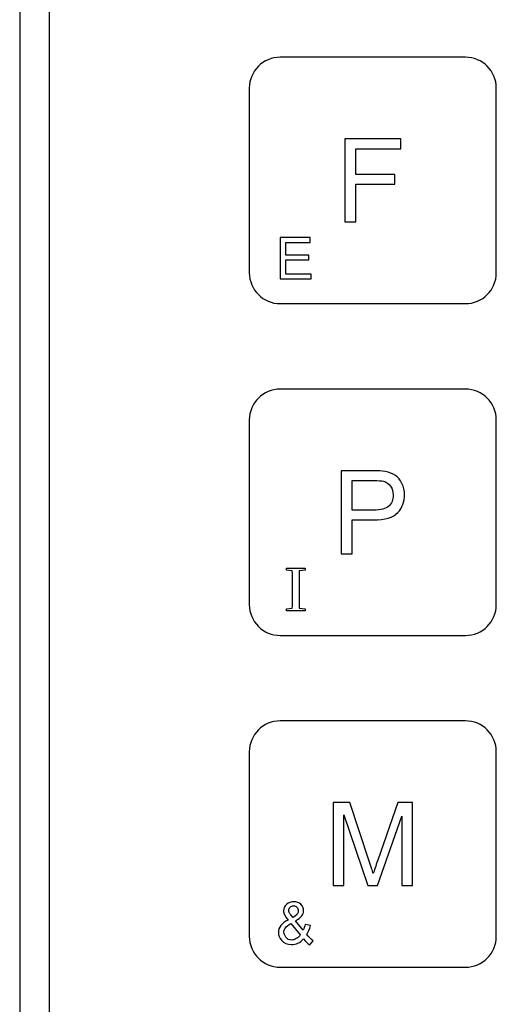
# Model space of a CAD drawing. Header units: millimetres. Extents: x 7143 to 9546, y -1575 to -869.
# Tile 57 of 94: x 7447 to 7476, y -1157 to -1097. Entities that reach past the tile are written whole.
import ezdxf

# ---------------------------------------------------------------- set-up
doc = ezdxf.new("R2010")
doc.units = ezdxf.units.MM
doc.header["$LTSCALE"] = 3

msp = doc.modelspace()

# ---------------------------------------------------------------- linework, layer by layer
at = {"linetype": 'Continuous', "lineweight": 30}
for p, q in [((7446.973, -1030.762), (7446.973, -1203.334)), ((7448.76, -1032.549), (7448.76, -1201.546))]:
    msp.add_line(p, q, dxfattribs=at)
for points, knots in [([(7462.833, -1099.447), (7462.833, -1099.447), (7474.112, -1099.447), (7474.112, -1099.447), (7474.112, -1099.447), (7475.146, -1099.447), (7475.992, -1100.291), (7475.992, -1101.323), (7475.992, -1101.323), (7475.992, -1101.323), (7475.992, -1112.572), (7475.992, -1112.572), (7475.992, -1112.572), (7475.992, -1113.604), (7475.146, -1114.447), (7474.112, -1114.447), (7474.112, -1114.447), (7474.112, -1114.447), (7462.833, -1114.447), (7462.833, -1114.447), (7462.833, -1114.447), (7461.799, -1114.447), (7460.954, -1113.604), (7460.954, -1112.572), (7460.954, -1112.572), (7460.954, -1112.572), (7460.954, -1101.323), (7460.954, -1101.323), (7460.954, -1101.323), (7460.954, -1100.291), (7461.799, -1099.447), (7462.833, -1099.447)], [0, 0, 0, 0, 0.111111, 0.111111, 0.111111, 0.111111, 0.222222, 0.222222, 0.222222, 0.222222, 0.333333, 0.333333, 0.333333, 0.333333, 0.444444, 0.444444, 0.444444, 0.444444, 0.555556, 0.555556, 0.555556, 0.555556, 0.666667, 0.666667, 0.666667, 0.666667, 0.777778, 0.777778, 0.777778, 0.777778, 1, 1, 1, 1]), ([(7466.769, -1109.473), (7466.769, -1109.473), (7466.769, -1104.422), (7466.769, -1104.422), (7466.769, -1104.422), (7466.769, -1104.422), (7470.177, -1104.422), (7470.177, -1104.422), (7470.177, -1104.422), (7470.177, -1104.422), (7470.177, -1105.014), (7470.177, -1105.014), (7470.177, -1105.014), (7470.177, -1105.014), (7467.439, -1105.014), (7467.439, -1105.014), (7467.439, -1105.014), (7467.439, -1105.014), (7467.439, -1106.588), (7467.439, -1106.588), (7467.439, -1106.588), (7467.439, -1106.588), (7469.81, -1106.588), (7469.81, -1106.588), (7469.81, -1106.588), (7469.81, -1106.588), (7469.81, -1107.18), (7469.81, -1107.18), (7469.81, -1107.18), (7469.81, -1107.18), (7467.439, -1107.18), (7467.439, -1107.18), (7467.439, -1107.18), (7467.439, -1107.18), (7467.439, -1109.473), (7467.439, -1109.473), (7467.439, -1109.473), (7467.439, -1109.473), (7466.769, -1109.473), (7466.769, -1109.473)], [0, 0, 0, 0, 0.090909, 0.090909, 0.090909, 0.090909, 0.181818, 0.181818, 0.181818, 0.181818, 0.272727, 0.272727, 0.272727, 0.272727, 0.363636, 0.363636, 0.363636, 0.363636, 0.454545, 0.454545, 0.454545, 0.454545, 0.545455, 0.545455, 0.545455, 0.545455, 0.636364, 0.636364, 0.636364, 0.636364, 0.727273, 0.727273, 0.727273, 0.727273, 0.818182, 0.818182, 0.818182, 0.818182, 1, 1, 1, 1]), ([(7462.842, -1112.944), (7462.842, -1112.944), (7462.842, -1110.418), (7462.842, -1110.418), (7462.842, -1110.418), (7462.842, -1110.418), (7464.665, -1110.418), (7464.665, -1110.418), (7464.665, -1110.418), (7464.665, -1110.418), (7464.665, -1110.715), (7464.665, -1110.715), (7464.665, -1110.715), (7464.665, -1110.715), (7463.177, -1110.715), (7463.177, -1110.715), (7463.177, -1110.715), (7463.177, -1110.715), (7463.177, -1111.491), (7463.177, -1111.491), (7463.177, -1111.491), (7463.177, -1111.491), (7464.57, -1111.491), (7464.57, -1111.491), (7464.57, -1111.491), (7464.57, -1111.491), (7464.57, -1111.787), (7464.57, -1111.787), (7464.57, -1111.787), (7464.57, -1111.787), (7463.177, -1111.787), (7463.177, -1111.787), (7463.177, -1111.787), (7463.177, -1111.787), (7463.177, -1112.648), (7463.177, -1112.648), (7463.177, -1112.648), (7463.177, -1112.648), (7464.725, -1112.648), (7464.725, -1112.648), (7464.725, -1112.648), (7464.725, -1112.648), (7464.725, -1112.944), (7464.725, -1112.944), (7464.725, -1112.944), (7464.725, -1112.944), (7462.842, -1112.944), (7462.842, -1112.944)], [0, 0, 0, 0, 0.076923, 0.076923, 0.076923, 0.076923, 0.153846, 0.153846, 0.153846, 0.153846, 0.230769, 0.230769, 0.230769, 0.230769, 0.307692, 0.307692, 0.307692, 0.307692, 0.384615, 0.384615, 0.384615, 0.384615, 0.461538, 0.461538, 0.461538, 0.461538, 0.538462, 0.538462, 0.538462, 0.538462, 0.615385, 0.615385, 0.615385, 0.615385, 0.692308, 0.692308, 0.692308, 0.692308, 0.769231, 0.769231, 0.769231, 0.769231, 0.846154, 0.846154, 0.846154, 0.846154, 1, 1, 1, 1]), ([(7462.833, -1119.647), (7462.833, -1119.647), (7474.112, -1119.647), (7474.112, -1119.647), (7474.112, -1119.647), (7475.146, -1119.647), (7475.992, -1120.491), (7475.992, -1121.523), (7475.992, -1121.523), (7475.992, -1121.523), (7475.992, -1132.772), (7475.992, -1132.772), (7475.992, -1132.772), (7475.992, -1133.804), (7475.146, -1134.647), (7474.112, -1134.647), (7474.112, -1134.647), (7474.112, -1134.647), (7462.833, -1134.647), (7462.833, -1134.647), (7462.833, -1134.647), (7461.799, -1134.647), (7460.954, -1133.804), (7460.954, -1132.772), (7460.954, -1132.772), (7460.954, -1132.772), (7460.954, -1121.523), (7460.954, -1121.523), (7460.954, -1121.523), (7460.954, -1120.491), (7461.799, -1119.647), (7462.833, -1119.647)], [0, 0, 0, 0, 0.111111, 0.111111, 0.111111, 0.111111, 0.222222, 0.222222, 0.222222, 0.222222, 0.333333, 0.333333, 0.333333, 0.333333, 0.444444, 0.444444, 0.444444, 0.444444, 0.555556, 0.555556, 0.555556, 0.555556, 0.666667, 0.666667, 0.666667, 0.666667, 0.777778, 0.777778, 0.777778, 0.777778, 1, 1, 1, 1]), ([(7466.543, -1129.673), (7466.543, -1129.673), (7466.543, -1124.622), (7466.543, -1124.622), (7466.543, -1124.622), (7466.543, -1124.622), (7468.45, -1124.622), (7468.45, -1124.622), (7468.45, -1124.622), (7468.785, -1124.622), (7469.042, -1124.638), (7469.219, -1124.67), (7469.219, -1124.67), (7469.467, -1124.711), (7469.676, -1124.79), (7469.844, -1124.905), (7469.844, -1124.905), (7470.012, -1125.021), (7470.147, -1125.184), (7470.249, -1125.392), (7470.249, -1125.392), (7470.352, -1125.6), (7470.402, -1125.829), (7470.402, -1126.08), (7470.402, -1126.08), (7470.402, -1126.508), (7470.266, -1126.871), (7469.992, -1127.167), (7469.992, -1127.167), (7469.719, -1127.465), (7469.224, -1127.613), (7468.509, -1127.613), (7468.509, -1127.613), (7468.509, -1127.613), (7467.213, -1127.613), (7467.213, -1127.613), (7467.213, -1127.613), (7467.213, -1127.613), (7467.213, -1129.673), (7467.213, -1129.673), (7467.213, -1129.673), (7467.213, -1129.673), (7466.543, -1129.673), (7466.543, -1129.673)], [0, 0, 0, 0, 0.083333, 0.083333, 0.083333, 0.083333, 0.166667, 0.166667, 0.166667, 0.166667, 0.25, 0.25, 0.25, 0.25, 0.333333, 0.333333, 0.333333, 0.333333, 0.416667, 0.416667, 0.416667, 0.416667, 0.5, 0.5, 0.5, 0.5, 0.583333, 0.583333, 0.583333, 0.583333, 0.666667, 0.666667, 0.666667, 0.666667, 0.75, 0.75, 0.75, 0.75, 0.833333, 0.833333, 0.833333, 0.833333, 1, 1, 1, 1]), ([(7467.213, -1127.02), (7467.213, -1127.02), (7468.518, -1127.02), (7468.518, -1127.02), (7468.518, -1127.02), (7468.951, -1127.02), (7469.257, -1126.94), (7469.439, -1126.779), (7469.439, -1126.779), (7469.62, -1126.618), (7469.711, -1126.392), (7469.711, -1126.1), (7469.711, -1126.1), (7469.711, -1125.889), (7469.658, -1125.708), (7469.551, -1125.558), (7469.551, -1125.558), (7469.444, -1125.407), (7469.303, -1125.307), (7469.129, -1125.259), (7469.129, -1125.259), (7469.016, -1125.229), (7468.808, -1125.214), (7468.506, -1125.214), (7468.506, -1125.214), (7468.506, -1125.214), (7467.213, -1125.214), (7467.213, -1125.214), (7467.213, -1125.214), (7467.213, -1125.214), (7467.213, -1127.02), (7467.213, -1127.02)], [0, 0, 0, 0, 0.111111, 0.111111, 0.111111, 0.111111, 0.222222, 0.222222, 0.222222, 0.222222, 0.333333, 0.333333, 0.333333, 0.333333, 0.444444, 0.444444, 0.444444, 0.444444, 0.555556, 0.555556, 0.555556, 0.555556, 0.666667, 0.666667, 0.666667, 0.666667, 0.777778, 0.777778, 0.777778, 0.777778, 1, 1, 1, 1]), ([(7464.344, -1130.679), (7464.344, -1130.679), (7464.344, -1130.552), (7464.344, -1130.552), (7464.344, -1130.552), (7464.344, -1130.552), (7463.223, -1130.552), (7463.223, -1130.552), (7463.223, -1130.552), (7463.223, -1130.552), (7463.223, -1130.679), (7463.223, -1130.679), (7463.223, -1130.679), (7463.223, -1130.679), (7463.572, -1130.718), (7463.572, -1130.718), (7463.572, -1130.718), (7463.579, -1131.063), (7463.579, -1131.416), (7463.579, -1131.761), (7463.579, -1131.761), (7463.579, -1131.761), (7463.579, -1131.941), (7463.579, -1131.941), (7463.579, -1131.941), (7463.579, -1132.293), (7463.579, -1132.642), (7463.572, -1132.984), (7463.572, -1132.984), (7463.572, -1132.984), (7463.223, -1133.023), (7463.223, -1133.023), (7463.223, -1133.023), (7463.223, -1133.023), (7463.223, -1133.15), (7463.223, -1133.15), (7463.223, -1133.15), (7463.223, -1133.15), (7464.344, -1133.15), (7464.344, -1133.15), (7464.344, -1133.15), (7464.344, -1133.15), (7464.344, -1133.023), (7464.344, -1133.023), (7464.344, -1133.023), (7464.344, -1133.023), (7463.992, -1132.984), (7463.992, -1132.984), (7463.992, -1132.984), (7463.988, -1132.639), (7463.988, -1132.286), (7463.988, -1131.941), (7463.988, -1131.941), (7463.988, -1131.941), (7463.988, -1131.761), (7463.988, -1131.761), (7463.988, -1131.761), (7463.988, -1131.405), (7463.988, -1131.06), (7463.992, -1130.718), (7463.992, -1130.718), (7463.992, -1130.718), (7464.344, -1130.679), (7464.344, -1130.679)], [0, 0, 0, 0, 0.058824, 0.058824, 0.058824, 0.058824, 0.117647, 0.117647, 0.117647, 0.117647, 0.176471, 0.176471, 0.176471, 0.176471, 0.235294, 0.235294, 0.235294, 0.235294, 0.294118, 0.294118, 0.294118, 0.294118, 0.352941, 0.352941, 0.352941, 0.352941, 0.411765, 0.411765, 0.411765, 0.411765, 0.470588, 0.470588, 0.470588, 0.470588, 0.529412, 0.529412, 0.529412, 0.529412, 0.588235, 0.588235, 0.588235, 0.588235, 0.647059, 0.647059, 0.647059, 0.647059, 0.705882, 0.705882, 0.705882, 0.705882, 0.764706, 0.764706, 0.764706, 0.764706, 0.823529, 0.823529, 0.823529, 0.823529, 0.882353, 0.882353, 0.882353, 0.882353, 1, 1, 1, 1]), ([(7462.833, -1139.847), (7462.833, -1139.847), (7474.112, -1139.847), (7474.112, -1139.847), (7474.112, -1139.847), (7475.146, -1139.847), (7475.992, -1140.691), (7475.992, -1141.723), (7475.992, -1141.723), (7475.992, -1141.723), (7475.992, -1152.972), (7475.992, -1152.972), (7475.992, -1152.972), (7475.992, -1154.004), (7475.146, -1154.847), (7474.112, -1154.847), (7474.112, -1154.847), (7474.112, -1154.847), (7462.833, -1154.847), (7462.833, -1154.847), (7462.833, -1154.847), (7461.799, -1154.847), (7460.954, -1154.004), (7460.954, -1152.972), (7460.954, -1152.972), (7460.954, -1152.972), (7460.954, -1141.723), (7460.954, -1141.723), (7460.954, -1141.723), (7460.954, -1140.691), (7461.799, -1139.847), (7462.833, -1139.847)], [0, 0, 0, 0, 0.111111, 0.111111, 0.111111, 0.111111, 0.222222, 0.222222, 0.222222, 0.222222, 0.333333, 0.333333, 0.333333, 0.333333, 0.444444, 0.444444, 0.444444, 0.444444, 0.555556, 0.555556, 0.555556, 0.555556, 0.666667, 0.666667, 0.666667, 0.666667, 0.777778, 0.777778, 0.777778, 0.777778, 1, 1, 1, 1]), ([(7466.063, -1149.873), (7466.063, -1149.873), (7466.063, -1144.822), (7466.063, -1144.822), (7466.063, -1144.822), (7466.063, -1144.822), (7467.065, -1144.822), (7467.065, -1144.822), (7467.065, -1144.822), (7467.065, -1144.822), (7468.26, -1148.398), (7468.26, -1148.398), (7468.26, -1148.398), (7468.37, -1148.73), (7468.45, -1148.98), (7468.501, -1149.145), (7468.501, -1149.145), (7468.559, -1148.962), (7468.649, -1148.692), (7468.771, -1148.335), (7468.771, -1148.335), (7468.771, -1148.335), (7469.987, -1144.822), (7469.987, -1144.822), (7469.987, -1144.822), (7469.987, -1144.822), (7470.882, -1144.822), (7470.882, -1144.822), (7470.882, -1144.822), (7470.882, -1144.822), (7470.882, -1149.873), (7470.882, -1149.873), (7470.882, -1149.873), (7470.882, -1149.873), (7470.24, -1149.873), (7470.24, -1149.873), (7470.24, -1149.873), (7470.24, -1149.873), (7470.24, -1145.647), (7470.24, -1145.647), (7470.24, -1145.647), (7470.24, -1145.647), (7468.766, -1149.873), (7468.766, -1149.873), (7468.766, -1149.873), (7468.766, -1149.873), (7468.163, -1149.873), (7468.163, -1149.873), (7468.163, -1149.873), (7468.163, -1149.873), (7466.705, -1145.569), (7466.705, -1145.569), (7466.705, -1145.569), (7466.705, -1145.569), (7466.705, -1149.873), (7466.705, -1149.873), (7466.705, -1149.873), (7466.705, -1149.873), (7466.063, -1149.873), (7466.063, -1149.873)], [0, 0, 0, 0, 0.0625, 0.0625, 0.0625, 0.0625, 0.125, 0.125, 0.125, 0.125, 0.1875, 0.1875, 0.1875, 0.1875, 0.25, 0.25, 0.25, 0.25, 0.3125, 0.3125, 0.3125, 0.3125, 0.375, 0.375, 0.375, 0.375, 0.4375, 0.4375, 0.4375, 0.4375, 0.5, 0.5, 0.5, 0.5, 0.5625, 0.5625, 0.5625, 0.5625, 0.625, 0.625, 0.625, 0.625, 0.6875, 0.6875, 0.6875, 0.6875, 0.75, 0.75, 0.75, 0.75, 0.8125, 0.8125, 0.8125, 0.8125, 0.875, 0.875, 0.875, 0.875, 1, 1, 1, 1]), ([(7464.25, -1153.126), (7464.147, -1153.239), (7464.036, -1153.324), (7463.915, -1153.38), (7463.915, -1153.38), (7463.795, -1153.437), (7463.664, -1153.465), (7463.524, -1153.465), (7463.524, -1153.465), (7463.265, -1153.465), (7463.06, -1153.378), (7462.908, -1153.204), (7462.908, -1153.204), (7462.785, -1153.062), (7462.723, -1152.904), (7462.723, -1152.728), (7462.723, -1152.728), (7462.723, -1152.573), (7462.773, -1152.432), (7462.874, -1152.307), (7462.874, -1152.307), (7462.974, -1152.181), (7463.125, -1152.071), (7463.324, -1151.976), (7463.324, -1151.976), (7463.21, -1151.845), (7463.133, -1151.739), (7463.095, -1151.657), (7463.095, -1151.657), (7463.057, -1151.576), (7463.037, -1151.497), (7463.037, -1151.421), (7463.037, -1151.421), (7463.037, -1151.27), (7463.097, -1151.138), (7463.216, -1151.026), (7463.216, -1151.026), (7463.335, -1150.914), (7463.485, -1150.858), (7463.666, -1150.858), (7463.666, -1150.858), (7463.838, -1150.858), (7463.98, -1150.911), (7464.09, -1151.017), (7464.09, -1151.017), (7464.2, -1151.123), (7464.254, -1151.25), (7464.254, -1151.399), (7464.254, -1151.399), (7464.254, -1151.639), (7464.095, -1151.845), (7463.774, -1152.015), (7463.774, -1152.015), (7463.774, -1152.015), (7464.232, -1152.589), (7464.232, -1152.589), (7464.232, -1152.589), (7464.284, -1152.487), (7464.324, -1152.37), (7464.353, -1152.237), (7464.353, -1152.237), (7464.353, -1152.237), (7464.674, -1152.306), (7464.674, -1152.306), (7464.674, -1152.306), (7464.619, -1152.526), (7464.544, -1152.706), (7464.45, -1152.847), (7464.45, -1152.847), (7464.565, -1153), (7464.697, -1153.129), (7464.844, -1153.234), (7464.844, -1153.234), (7464.844, -1153.234), (7464.635, -1153.479), (7464.635, -1153.479), (7464.635, -1153.479), (7464.511, -1153.4), (7464.383, -1153.282), (7464.25, -1153.126)], [0, 0, 0, 0, 0.047619, 0.047619, 0.047619, 0.047619, 0.095238, 0.095238, 0.095238, 0.095238, 0.142857, 0.142857, 0.142857, 0.142857, 0.190476, 0.190476, 0.190476, 0.190476, 0.238095, 0.238095, 0.238095, 0.238095, 0.285714, 0.285714, 0.285714, 0.285714, 0.333333, 0.333333, 0.333333, 0.333333, 0.380952, 0.380952, 0.380952, 0.380952, 0.428571, 0.428571, 0.428571, 0.428571, 0.47619, 0.47619, 0.47619, 0.47619, 0.52381, 0.52381, 0.52381, 0.52381, 0.571429, 0.571429, 0.571429, 0.571429, 0.619048, 0.619048, 0.619048, 0.619048, 0.666667, 0.666667, 0.666667, 0.666667, 0.714286, 0.714286, 0.714286, 0.714286, 0.761905, 0.761905, 0.761905, 0.761905, 0.809524, 0.809524, 0.809524, 0.809524, 0.857143, 0.857143, 0.857143, 0.857143, 0.904762, 0.904762, 0.904762, 0.904762, 1, 1, 1, 1]), ([(7463.615, -1151.815), (7463.75, -1151.735), (7463.837, -1151.665), (7463.877, -1151.605), (7463.877, -1151.605), (7463.917, -1151.545), (7463.937, -1151.479), (7463.937, -1151.406), (7463.937, -1151.406), (7463.937, -1151.32), (7463.909, -1151.249), (7463.855, -1151.194), (7463.855, -1151.194), (7463.8, -1151.14), (7463.731, -1151.112), (7463.649, -1151.112), (7463.649, -1151.112), (7463.565, -1151.112), (7463.495, -1151.139), (7463.439, -1151.193), (7463.439, -1151.193), (7463.383, -1151.247), (7463.355, -1151.314), (7463.355, -1151.393), (7463.355, -1151.393), (7463.355, -1151.431), (7463.365, -1151.473), (7463.385, -1151.516), (7463.385, -1151.516), (7463.405, -1151.56), (7463.435, -1151.605), (7463.476, -1151.654), (7463.476, -1151.654), (7463.476, -1151.654), (7463.615, -1151.815), (7463.615, -1151.815)], [0, 0, 0, 0, 0.1, 0.1, 0.1, 0.1, 0.2, 0.2, 0.2, 0.2, 0.3, 0.3, 0.3, 0.3, 0.4, 0.4, 0.4, 0.4, 0.5, 0.5, 0.5, 0.5, 0.6, 0.6, 0.6, 0.6, 0.7, 0.7, 0.7, 0.7, 0.8, 0.8, 0.8, 0.8, 1, 1, 1, 1]), ([(7464.052, -1152.884), (7464.052, -1152.884), (7463.487, -1152.178), (7463.487, -1152.178), (7463.487, -1152.178), (7463.318, -1152.277), (7463.205, -1152.37), (7463.147, -1152.455), (7463.147, -1152.455), (7463.088, -1152.54), (7463.059, -1152.624), (7463.059, -1152.708), (7463.059, -1152.708), (7463.059, -1152.81), (7463.099, -1152.915), (7463.181, -1153.025), (7463.181, -1153.025), (7463.262, -1153.135), (7463.377, -1153.19), (7463.526, -1153.19), (7463.526, -1153.19), (7463.619, -1153.19), (7463.715, -1153.162), (7463.814, -1153.105), (7463.814, -1153.105), (7463.913, -1153.048), (7463.993, -1152.974), (7464.052, -1152.884)], [0, 0, 0, 0, 0.125, 0.125, 0.125, 0.125, 0.25, 0.25, 0.25, 0.25, 0.375, 0.375, 0.375, 0.375, 0.5, 0.5, 0.5, 0.5, 0.625, 0.625, 0.625, 0.625, 0.75, 0.75, 0.75, 0.75, 1, 1, 1, 1])]:
    msp.add_open_spline(points, degree=3, knots=knots, dxfattribs=at)

doc.saveas('drawing.dxf')
